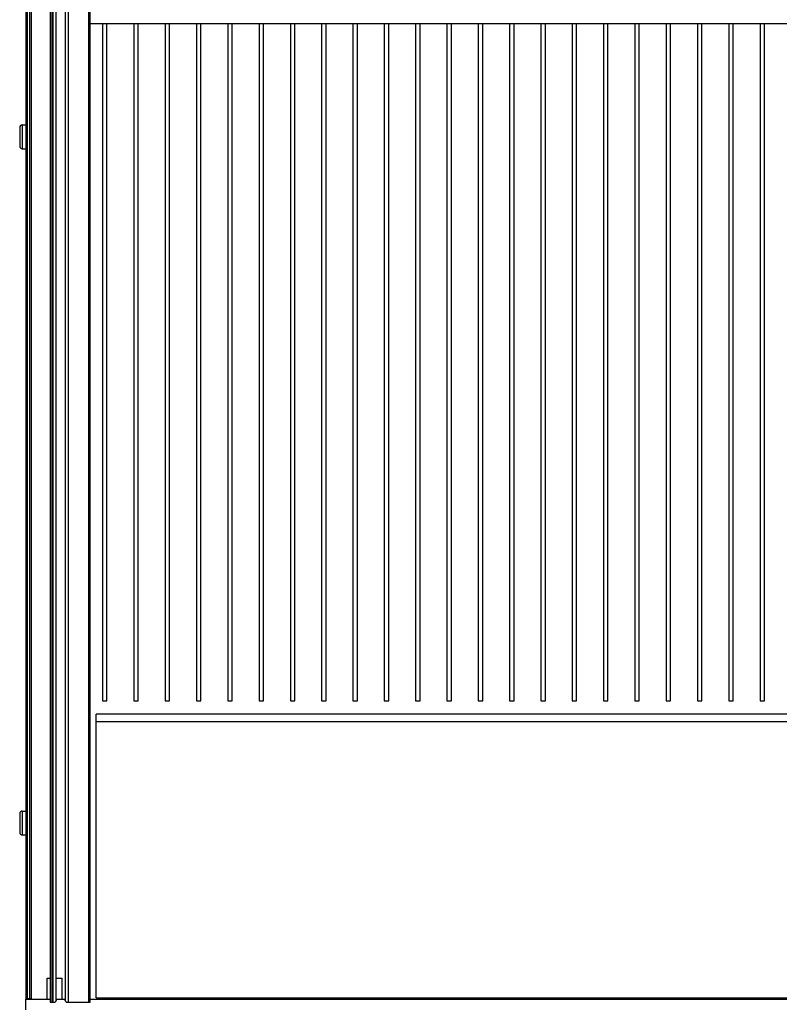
# Model space of a CAD drawing. Extents: x 0 to 594, y 0 to 420.
# Tile 55 of 126: x 323 to 373, y 168 to 234. Entities that reach past the tile are written whole.
import ezdxf

# ---------------------------------------------------------------- set-up
doc = ezdxf.new("R2010")
doc.units = 0
doc.header["$LTSCALE"] = 32.67
doc.layers.get('0').update_dxf_attribs({"linetype": 'CONTINUOUS'})

msp = doc.modelspace()

# ---------------------------------------------------------------- linework, layer by layer
at = {"color": 7, "linetype": 'CONTINUOUS'}
for p, q in [((322.924, 285.988), (322.924, 168.626)), ((323.024, 285.988), (323.024, 168.626)), ((323.204, 168.626), (323.204, 285.988)), ((323.304, 168.626), (323.304, 286.042)), ((324.564, 285.988), (324.564, 168.411)), ((324.664, 285.988), (324.664, 168.411)), ((324.764, 168.411), (324.764, 285.988)), ((324.964, 168.505), (324.964, 286.013)), ((325.564, 286.013), (325.564, 168.505)), ((325.764, 285.988), (325.764, 168.409)), ((327.144, 168.409), (327.144, 285.988)), ((327.244, 168.409), (327.244, 285.988)), ((327.244, 234.013), (391.964, 234.013)), ((328.064, 234.013), (328.064, 188.601)), ((328.364, 188.601), (328.364, 234.013)), ((330.164, 234.013), (330.164, 188.601)), ((330.464, 188.601), (330.464, 234.013)), ((332.264, 234.013), (332.264, 188.601)), ((332.564, 188.601), (332.564, 234.013)), ((334.364, 234.013), (334.364, 188.601)), ((334.664, 188.601), (334.664, 234.013)), ((336.464, 234.013), (336.464, 188.601)), ((336.764, 188.601), (336.764, 234.013)), ((338.564, 234.013), (338.564, 188.601)), ((338.864, 188.601), (338.864, 234.013)), ((340.664, 234.013), (340.664, 188.601)), ((340.964, 188.601), (340.964, 234.013)), ((342.764, 234.013), (342.764, 188.601)), ((343.064, 188.601), (343.064, 234.013)), ((344.864, 234.013), (344.864, 188.601)), ((345.164, 188.601), (345.164, 234.013)), ((346.964, 234.013), (346.964, 188.601)), ((347.264, 188.601), (347.264, 234.013)), ((349.064, 234.013), (349.064, 188.601)), ((349.364, 188.601), (349.364, 234.013)), ((351.164, 234.013), (351.164, 188.601)), ((351.464, 188.601), (351.464, 234.013)), ((353.264, 234.013), (353.264, 188.601)), ((353.564, 188.601), (353.564, 234.013)), ((355.364, 234.013), (355.364, 188.601)), ((355.664, 188.601), (355.664, 234.013)), ((357.464, 234.013), (357.464, 188.601)), ((357.764, 188.601), (357.764, 234.013)), ((359.564, 234.013), (359.564, 188.601)), ((359.864, 188.601), (359.864, 234.013)), ((361.664, 234.013), (361.664, 188.601)), ((361.964, 188.601), (361.964, 234.013)), ((363.764, 234.013), (363.764, 188.601)), ((364.064, 188.601), (364.064, 234.013)), ((365.864, 234.013), (365.864, 188.601)), ((366.164, 188.601), (366.164, 234.013)), ((367.964, 234.013), (367.964, 188.601)), ((368.264, 188.601), (368.264, 234.013)), ((370.064, 234.013), (370.064, 188.601)), ((370.364, 188.601), (370.364, 234.013)), ((372.164, 234.013), (372.164, 188.601)), ((372.464, 188.601), (372.464, 234.013)), ((322.684, 227.213), (322.684, 225.613)), ((322.684, 227.213), (322.924, 227.213)), ((322.514, 227.043), (322.514, 225.783)), ((322.684, 225.613), (322.924, 225.613)), ((328.064, 188.601), (328.364, 188.601)), ((330.164, 188.601), (330.464, 188.601)), ((332.264, 188.601), (332.564, 188.601)), ((334.364, 188.601), (334.664, 188.601)), ((336.464, 188.601), (336.764, 188.601)), ((338.564, 188.601), (338.864, 188.601)), ((340.664, 188.601), (340.964, 188.601)), ((342.764, 188.601), (343.064, 188.601)), ((344.864, 188.601), (345.164, 188.601)), ((346.964, 188.601), (347.264, 188.601)), ((349.064, 188.601), (349.364, 188.601)), ((351.164, 188.601), (351.464, 188.601)), ((353.264, 188.601), (353.564, 188.601)), ((355.364, 188.601), (355.664, 188.601)), ((357.464, 188.601), (357.764, 188.601)), ((359.564, 188.601), (359.864, 188.601)), ((361.664, 188.601), (361.964, 188.601)), ((363.764, 188.601), (364.064, 188.601)), ((365.864, 188.601), (366.164, 188.601)), ((367.964, 188.601), (368.264, 188.601)), ((370.064, 188.601), (370.364, 188.601)), ((372.164, 188.601), (372.464, 188.601)), ((327.644, 168.703), (327.644, 187.703)), ((391.564, 187.703), (327.644, 187.703)), ((391.564, 187.203), (327.644, 187.203)), ((322.514, 181.043), (322.514, 179.783)), ((322.684, 181.213), (322.684, 179.613)), ((322.684, 181.213), (322.924, 181.213)), ((322.684, 179.613), (322.924, 179.613)), ((324.354, 170.023), (324.564, 170.023)), ((324.354, 168.601), (324.354, 170.023)), ((324.964, 170.023), (325.354, 170.023)), ((325.354, 168.601), (325.354, 170.023)), ((323.304, 168.626), (322.924, 168.626)), ((322.924, 168.601), (324.564, 168.601)), ((322.924, 167.901), (322.924, 168.601)), ((323.004, 168.626), (323.004, 168.601)), ((323.094, 168.626), (323.094, 168.601)), ((323.104, 168.601), (323.104, 168.626)), ((324.564, 168.411), (324.892, 168.411)), ((324.964, 168.601), (325.564, 168.601)), ((325.638, 168.409), (327.244, 168.409)), ((327.244, 168.601), (391.964, 168.601)), ((327.644, 168.703), (391.564, 168.703))]:
    msp.add_line(p, q, dxfattribs=at)
for points in [[(324.964, 168.505), (324.958, 168.498), (324.951, 168.491), (324.945, 168.484), (324.938, 168.476), (324.932, 168.469), (324.926, 168.461), (324.92, 168.453), (324.914, 168.445), (324.908, 168.437), (324.903, 168.428), (324.897, 168.42), (324.892, 168.411)], [(325.638, 168.409), (325.632, 168.418), (325.627, 168.427), (325.621, 168.435), (325.615, 168.444), (325.609, 168.452), (325.603, 168.46), (325.597, 168.468), (325.59, 168.476), (325.584, 168.483), (325.578, 168.491), (325.571, 168.498), (325.564, 168.505)]]:
    msp.add_lwpolyline(points, dxfattribs=at)
for centre, start, end in [((322.684, 227.043), 90, 180), ((322.684, 225.783), 180, 270), ((322.684, 181.043), 90, 180), ((322.684, 179.783), 180, 270)]:
    msp.add_arc(centre, 0.17, start, end, dxfattribs=at)

doc.saveas('drawing.dxf')
